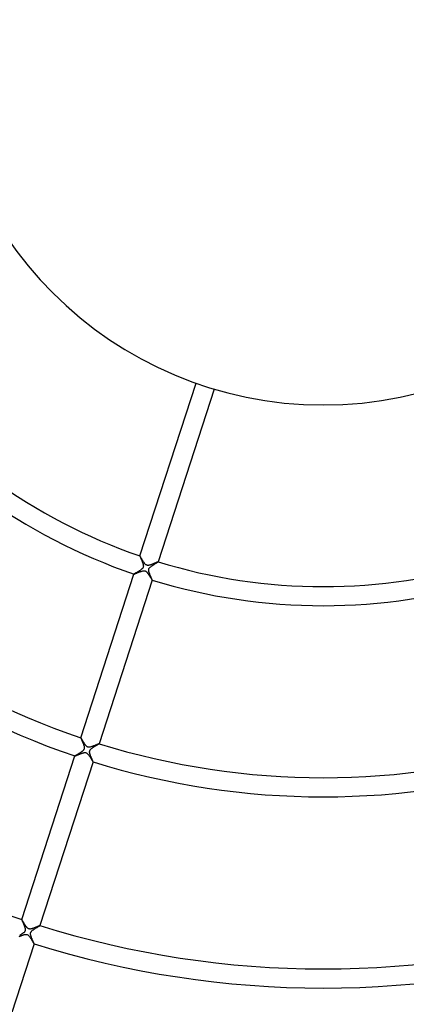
# Model space of a CAD drawing. Header units: millimetres. Extents: x -660 to 660, y -630 to 630.
# Tile 70 of 125: x -64 to 17, y -205 to 1. Entities that reach past the tile are written whole.
import ezdxf

# ---------------------------------------------------------------- set-up
doc = ezdxf.new("R2010")
doc.units = ezdxf.units.MM
doc.layers.add('HIDDEN', color=7, linetype='Continuous')
doc.layers.add('THICK', color=7, linetype='Continuous')

msp = doc.modelspace()

# ---------------------------------------------------------------- linework, layer by layer
at = {"layer": 'HIDDEN'}
for p, q in [((-38.36, -111.59), (-38.36, -111.59)), ((-38.36, -111.59), (-38.36, -111.59)), ((-38.36, -111.59), (-38.36, -111.59)), ((-38.36, -111.59), (-38.36, -111.59)), ((-38.36, -111.59), (-38.36, -111.59)), ((-38.36, -111.59), (-38.36, -111.59)), ((-38.35, -111.6), (-38.36, -111.59)), ((-38.33, -111.62), (-38.35, -111.6)), ((-38.31, -111.65), (-38.33, -111.62)), ((-38.29, -111.69), (-38.31, -111.65)), ((-38.26, -111.74), (-38.29, -111.69)), ((-38.22, -111.8), (-38.26, -111.74)), ((-38.18, -111.86), (-38.22, -111.8)), ((-38.14, -111.94), (-38.18, -111.86)), ((-38.09, -112.02), (-38.14, -111.94)), ((-38.04, -112.11), (-38.09, -112.02)), ((-37.99, -112.2), (-38.04, -112.11)), ((-37.93, -112.29), (-37.99, -112.2)), ((-37.87, -112.39), (-37.93, -112.29)), ((-37.81, -112.49), (-37.87, -112.39)), ((-37.75, -112.59), (-37.81, -112.49)), ((-37.69, -112.69), (-37.75, -112.59)), ((-37.62, -112.79), (-37.69, -112.69)), ((-37.56, -112.89), (-37.62, -112.79)), ((-37.5, -112.98), (-37.56, -112.89)), ((-37.43, -113.07), (-37.5, -112.98)), ((-37.37, -113.16), (-37.43, -113.07)), ((-37.3, -113.23), (-37.37, -113.16)), ((-37.23, -113.31), (-37.3, -113.23)), ((-37.16, -113.37), (-37.23, -113.31)), ((-35.66, -113.29), (-35.73, -113.32)), ((-35.58, -113.26), (-35.66, -113.29)), ((-35.51, -113.23), (-35.58, -113.26)), ((-35.44, -113.19), (-35.51, -113.23)), ((-35.36, -113.16), (-35.44, -113.19)), ((-35.29, -113.13), (-35.36, -113.16)), ((-35.23, -113.1), (-35.29, -113.13)), ((-35.16, -113.07), (-35.23, -113.1)), ((-35.1, -113.05), (-35.16, -113.07)), ((-35.03, -113.02), (-35.1, -113.05)), ((-34.97, -112.99), (-35.03, -113.02)), ((-34.92, -112.97), (-34.97, -112.99)), ((-34.86, -112.95), (-34.92, -112.97)), ((-34.81, -112.92), (-34.86, -112.95)), ((-34.77, -112.9), (-34.81, -112.92)), ((-34.73, -112.89), (-34.77, -112.9)), ((-34.69, -112.87), (-34.73, -112.89)), ((-34.65, -112.86), (-34.69, -112.87)), ((-34.62, -112.84), (-34.65, -112.86)), ((-34.6, -112.84), (-34.62, -112.84)), ((-34.58, -112.83), (-34.6, -112.84)), ((-34.57, -112.83), (-34.58, -112.83)), ((-34.56, -112.83), (-34.57, -112.83)), ((-34.56, -112.83), (-34.56, -112.83)), ((-34.56, -112.83), (-34.56, -112.83)), ((-34.56, -112.83), (-34.56, -112.83)), ((-34.56, -112.83), (-34.56, -112.83)), ((-34.56, -112.83), (-34.56, -112.83)), ((-34.56, -112.83), (-34.56, -112.83)), ((-39.51, -115.37), (-39.45, -115.35)), ((-39.45, -115.35), (-39.39, -115.32)), ((-39.39, -115.32), (-39.31, -115.29)), ((-39.31, -115.29), (-39.22, -115.26)), ((-39.22, -115.26), (-39.13, -115.22)), ((-39.13, -115.22), (-39.03, -115.17)), ((-39.03, -115.17), (-38.92, -115.13)), ((-38.92, -115.13), (-38.81, -115.08)), ((-38.81, -115.08), (-38.7, -115.04)), ((-38.7, -115.04), (-38.58, -114.99)), ((-38.58, -114.99), (-38.46, -114.94)), ((-38.46, -114.94), (-38.33, -114.89)), ((-38.33, -114.89), (-38.21, -114.85)), ((-38.21, -114.85), (-38.09, -114.81)), ((-38.09, -114.81), (-37.98, -114.77)), ((-37.98, -114.77), (-37.87, -114.74)), ((-37.87, -114.74), (-37.76, -114.72)), ((-37.76, -114.72), (-37.66, -114.7)), ((-37.66, -114.7), (-37.56, -114.69)), ((-37.56, -114.69), (-37.47, -114.69)), ((-37.47, -114.69), (-37.37, -114.7)), ((-37.37, -114.7), (-37.29, -114.72)), ((-37.29, -114.72), (-37.21, -114.75)), ((-37.21, -114.75), (-37.13, -114.79)), ((-37.1, -113.42), (-37.16, -113.37)), ((-37.13, -114.79), (-37.07, -114.83)), ((-37.05, -113.46), (-37.1, -113.42)), ((-37.07, -114.83), (-37, -114.88)), ((-37, -113.48), (-37.05, -113.46)), ((-36.95, -113.51), (-37, -113.48)), ((-37, -114.88), (-36.94, -114.93)), ((-36.9, -113.53), (-36.95, -113.51)), ((-36.94, -114.93), (-36.89, -114.99)), ((-36.84, -113.55), (-36.9, -113.53)), ((-36.89, -114.99), (-36.84, -115.05)), ((-36.79, -113.56), (-36.84, -113.55)), ((-36.84, -115.05), (-36.79, -115.11)), ((-36.73, -113.56), (-36.79, -113.56)), ((-36.79, -115.11), (-36.74, -115.17)), ((-36.74, -115.17), (-36.69, -115.24)), ((-36.67, -113.57), (-36.73, -113.56)), ((-36.69, -115.24), (-36.64, -115.3)), ((-36.6, -113.56), (-36.67, -113.57)), ((-36.64, -115.3), (-36.59, -115.37)), ((-36.54, -113.56), (-36.6, -113.56)), ((-36.59, -115.37), (-36.55, -115.44)), ((-36.48, -113.55), (-36.54, -113.56)), ((-36.42, -113.54), (-36.48, -113.55)), ((-36.35, -113.52), (-36.42, -113.54)), ((-36.29, -113.51), (-36.35, -113.52)), ((-36.22, -113.49), (-36.29, -113.51)), ((-36.15, -113.47), (-36.22, -113.49)), ((-36.09, -113.45), (-36.15, -113.47)), ((-36.02, -113.42), (-36.09, -113.45)), ((-35.95, -113.4), (-36.02, -113.42)), ((-35.87, -113.37), (-35.95, -113.4)), ((-35.8, -113.34), (-35.87, -113.37)), ((-35.73, -113.32), (-35.8, -113.34)), ((-39.6, -115.39), (-39.6, -115.39)), ((-39.6, -115.39), (-39.6, -115.39)), ((-39.6, -115.39), (-39.6, -115.39)), ((-39.6, -115.39), (-39.6, -115.4)), ((-39.6, -115.4), (-39.6, -115.4)), ((-39.6, -115.4), (-39.59, -115.4)), ((-39.59, -115.4), (-39.58, -115.39)), ((-39.58, -115.39), (-39.55, -115.39)), ((-39.55, -115.39), (-39.51, -115.37)), ((-36.55, -115.44), (-36.5, -115.51)), ((-36.5, -115.51), (-36.45, -115.59)), ((-36.45, -115.59), (-36.4, -115.66)), ((-36.4, -115.66), (-36.36, -115.73)), ((-36.36, -115.73), (-36.31, -115.81)), ((-36.31, -115.81), (-36.27, -115.88)), ((-36.27, -115.88), (-36.23, -115.95)), ((-36.23, -115.95), (-36.19, -116.01)), ((-36.19, -116.01), (-36.15, -116.08)), ((-36.15, -116.08), (-36.11, -116.14)), ((-36.11, -116.14), (-36.07, -116.2)), ((-36.07, -116.2), (-36.04, -116.26)), ((-36.04, -116.26), (-36, -116.31)), ((-36, -116.31), (-35.97, -116.37)), ((-35.97, -116.37), (-35.94, -116.41)), ((-35.94, -116.41), (-35.92, -116.45)), ((-35.92, -116.45), (-35.89, -116.49)), ((-35.89, -116.49), (-35.87, -116.53)), ((-35.87, -116.53), (-35.85, -116.56)), ((-35.85, -116.56), (-35.84, -116.58)), ((-35.84, -116.58), (-35.82, -116.6)), ((-35.82, -116.6), (-35.81, -116.62)), ((-35.81, -116.62), (-35.8, -116.63)), ((-35.8, -116.63), (-35.8, -116.63)), ((-35.8, -116.63), (-35.79, -116.63)), ((-35.79, -116.63), (-35.79, -116.63)), ((-35.79, -116.63), (-35.79, -116.63)), ((-35.79, -116.63), (-35.79, -116.63)), ((-35.79, -116.63), (-35.79, -116.63)), ((-35.79, -116.63), (-35.79, -116.63)), ((-50.72, -149.64), (-50.72, -149.64)), ((-50.72, -149.64), (-50.72, -149.64)), ((-50.72, -149.64), (-50.72, -149.64)), ((-50.72, -149.64), (-50.72, -149.64)), ((-50.72, -149.64), (-50.72, -149.64)), ((-50.72, -149.64), (-50.72, -149.64)), ((-50.71, -149.64), (-50.72, -149.64)), ((-50.7, -149.66), (-50.71, -149.64)), ((-50.69, -149.68), (-50.7, -149.66)), ((-50.67, -149.7), (-50.69, -149.68)), ((-50.65, -149.74), (-50.67, -149.7)), ((-50.62, -149.78), (-50.65, -149.74)), ((-50.6, -149.82), (-50.62, -149.78)), ((-50.57, -149.87), (-50.6, -149.82)), ((-50.53, -149.93), (-50.57, -149.87)), ((-50.5, -149.99), (-50.53, -149.93)), ((-50.46, -150.06), (-50.5, -149.99)), ((-50.41, -150.13), (-50.46, -150.06)), ((-50.37, -150.21), (-50.41, -150.13)), ((-50.32, -150.29), (-50.37, -150.21)), ((-50.27, -150.38), (-50.32, -150.29)), ((-50.22, -150.46), (-50.27, -150.38)), ((-50.17, -150.55), (-50.22, -150.46)), ((-50.11, -150.63), (-50.17, -150.55)), ((-50.06, -150.72), (-50.11, -150.63)), ((-50.01, -150.8), (-50.06, -150.72)), ((-49.95, -150.88), (-50.01, -150.8)), ((-49.9, -150.96), (-49.95, -150.88)), ((-49.85, -151.04), (-49.9, -150.96)), ((-49.79, -151.11), (-49.85, -151.04)), ((-49.74, -151.18), (-49.79, -151.11)), ((-49.68, -151.25), (-49.74, -151.18)), ((-49.63, -151.31), (-49.68, -151.25)), ((-49.57, -151.37), (-49.63, -151.31)), ((-49.51, -151.42), (-49.57, -151.37)), ((-49.45, -151.47), (-49.51, -151.42)), ((-49.38, -151.52), (-49.45, -151.47)), ((-49.31, -151.55), (-49.38, -151.52)), ((-49.23, -151.58), (-49.31, -151.55)), ((-49.16, -151.6), (-49.23, -151.58)), ((-49.08, -151.61), (-49.16, -151.6)), ((-48.99, -151.61), (-49.08, -151.61)), ((-48.88, -151.6), (-48.99, -151.61)), ((-48.77, -151.58), (-48.88, -151.6)), ((-48.66, -151.55), (-48.77, -151.58)), ((-48.55, -151.52), (-48.66, -151.55)), ((-48.43, -151.48), (-48.55, -151.52)), ((-48.31, -151.44), (-48.43, -151.48)), ((-48.19, -151.4), (-48.31, -151.44)), ((-48.06, -151.35), (-48.19, -151.4)), ((-47.94, -151.3), (-48.06, -151.35)), ((-47.82, -151.25), (-47.94, -151.3)), ((-47.7, -151.2), (-47.82, -151.25)), ((-47.58, -151.15), (-47.7, -151.2)), ((-47.48, -151.1), (-47.58, -151.15)), ((-47.38, -151.06), (-47.48, -151.1)), ((-47.28, -151.01), (-47.38, -151.06)), ((-47.2, -150.98), (-47.28, -151.01)), ((-47.12, -150.95), (-47.2, -150.98)), ((-47.06, -150.92), (-47.12, -150.95)), ((-47, -150.9), (-47.06, -150.92)), ((-46.96, -150.88), (-47, -150.9)), ((-46.94, -150.87), (-46.96, -150.88)), ((-46.92, -150.87), (-46.94, -150.87)), ((-46.92, -150.88), (-46.92, -150.87)), ((-46.92, -150.87), (-46.92, -150.87)), ((-46.92, -150.87), (-46.92, -150.87)), ((-46.92, -150.87), (-46.92, -150.87)), ((-46.92, -150.87), (-46.92, -150.87)), ((-46.92, -150.87), (-46.92, -150.87)), ((-51.96, -153.44), (-51.96, -153.44)), ((-51.96, -153.44), (-51.96, -153.44)), ((-51.96, -153.44), (-51.96, -153.44)), ((-51.96, -153.44), (-51.96, -153.44)), ((-51.96, -153.44), (-51.96, -153.44)), ((-51.96, -153.44), (-51.96, -153.44)), ((-51.96, -153.44), (-51.95, -153.44)), ((-51.95, -153.44), (-51.93, -153.44)), ((-51.93, -153.44), (-51.91, -153.43)), ((-51.91, -153.43), (-51.87, -153.42)), ((-51.87, -153.42), (-51.83, -153.4)), ((-51.83, -153.4), (-51.79, -153.39)), ((-51.79, -153.39), (-51.74, -153.36)), ((-51.74, -153.36), (-51.68, -153.34)), ((-51.68, -153.34), (-51.61, -153.31)), ((-51.61, -153.31), (-51.55, -153.28)), ((-51.55, -153.28), (-51.47, -153.25)), ((-51.47, -153.25), (-51.4, -153.22)), ((-51.4, -153.22), (-51.31, -153.19)), ((-51.31, -153.19), (-51.23, -153.15)), ((-51.23, -153.15), (-51.14, -153.11)), ((-51.14, -153.11), (-51.05, -153.08)), ((-51.05, -153.08), (-50.96, -153.04)), ((-50.96, -153.04), (-50.86, -153)), ((-50.86, -153), (-50.77, -152.96)), ((-50.77, -152.96), (-50.67, -152.93)), ((-50.67, -152.93), (-50.57, -152.89)), ((-50.57, -152.89), (-50.48, -152.86)), ((-50.48, -152.86), (-50.38, -152.83)), ((-50.38, -152.83), (-50.29, -152.8)), ((-50.29, -152.8), (-50.2, -152.78)), ((-50.2, -152.78), (-50.11, -152.76)), ((-50.11, -152.76), (-50.02, -152.74)), ((-50.02, -152.74), (-49.92, -152.73)), ((-49.92, -152.73), (-49.83, -152.73)), ((-49.83, -152.73), (-49.73, -152.74)), ((-49.73, -152.74), (-49.64, -152.76)), ((-49.64, -152.76), (-49.54, -152.8)), ((-49.54, -152.8), (-49.46, -152.85)), ((-49.46, -152.85), (-49.38, -152.91)), ((-49.38, -152.91), (-49.3, -152.98)), ((-49.3, -152.98), (-49.23, -153.05)), ((-49.23, -153.05), (-49.17, -153.13)), ((-49.17, -153.13), (-49.1, -153.21)), ((-49.1, -153.21), (-49.04, -153.3)), ((-49.04, -153.3), (-48.97, -153.39)), ((-48.97, -153.39), (-48.91, -153.49)), ((-48.91, -153.49), (-48.84, -153.58)), ((-48.84, -153.58), (-48.78, -153.68)), ((-48.78, -153.68), (-48.72, -153.78)), ((-48.72, -153.78), (-48.66, -153.88)), ((-48.66, -153.88), (-48.6, -153.98)), ((-48.6, -153.98), (-48.54, -154.07)), ((-48.54, -154.07), (-48.49, -154.16)), ((-48.49, -154.16), (-48.43, -154.24)), ((-48.43, -154.24), (-48.39, -154.33)), ((-48.39, -154.33), (-48.34, -154.4)), ((-48.34, -154.4), (-48.3, -154.47)), ((-48.3, -154.47), (-48.26, -154.53)), ((-48.26, -154.53), (-48.23, -154.58)), ((-48.23, -154.58), (-48.2, -154.62)), ((-48.2, -154.62), (-48.18, -154.65)), ((-48.18, -154.65), (-48.17, -154.67)), ((-48.17, -154.67), (-48.16, -154.68)), ((-48.16, -154.68), (-48.16, -154.68)), ((-48.16, -154.68), (-48.16, -154.68)), ((-48.16, -154.68), (-48.16, -154.68)), ((-48.16, -154.68), (-48.15, -154.68)), ((-48.15, -154.68), (-48.15, -154.68)), ((-48.15, -154.68), (-48.15, -154.68)), ((-63.08, -187.68), (-63.09, -187.68)), ((-63.08, -187.68), (-63.08, -187.68)), ((-63.08, -187.68), (-63.08, -187.68)), ((-63.08, -187.68), (-63.08, -187.68)), ((-63.08, -187.68), (-63.08, -187.68)), ((-63.08, -187.68), (-63.08, -187.68)), ((-63.08, -187.69), (-63.08, -187.68)), ((-63.07, -187.7), (-63.08, -187.69)), ((-63.05, -187.72), (-63.07, -187.7)), ((-63.04, -187.74), (-63.05, -187.72)), ((-63.02, -187.77), (-63.04, -187.74)), ((-62.99, -187.81), (-63.02, -187.77)), ((-62.97, -187.85), (-62.99, -187.81)), ((-62.94, -187.89), (-62.97, -187.85)), ((-62.91, -187.94), (-62.94, -187.89)), ((-62.88, -188), (-62.91, -187.94)), ((-62.85, -188.05), (-62.88, -188)), ((-62.81, -188.11), (-62.85, -188.05)), ((-62.77, -188.18), (-62.81, -188.11)), ((-62.74, -188.24), (-62.77, -188.18)), ((-62.7, -188.31), (-62.74, -188.24)), ((-62.65, -188.38), (-62.7, -188.31)), ((-62.61, -188.46), (-62.65, -188.38)), ((-62.56, -188.53), (-62.61, -188.46)), ((-62.52, -188.6), (-62.56, -188.53)), ((-62.47, -188.68), (-62.52, -188.6)), ((-62.43, -188.75), (-62.47, -188.68)), ((-62.38, -188.83), (-62.43, -188.75)), ((-62.33, -188.9), (-62.38, -188.83)), ((-62.29, -188.97), (-62.33, -188.9)), ((-62.24, -189.04), (-62.29, -188.97)), ((-62.19, -189.1), (-62.24, -189.04)), ((-62.15, -189.16), (-62.19, -189.1)), ((-62.1, -189.22), (-62.15, -189.16)), ((-62.05, -189.28), (-62.1, -189.22)), ((-62, -189.34), (-62.05, -189.28)), ((-61.95, -189.4), (-62, -189.34)), ((-61.89, -189.45), (-61.95, -189.4)), ((-61.83, -189.5), (-61.89, -189.45)), ((-61.77, -189.54), (-61.83, -189.5)), ((-60.76, -189.52), (-60.88, -189.56)), ((-60.64, -189.48), (-60.76, -189.52)), ((-60.52, -189.43), (-60.64, -189.48)), ((-60.4, -189.38), (-60.52, -189.43)), ((-60.28, -189.33), (-60.4, -189.38)), ((-60.16, -189.28), (-60.28, -189.33)), ((-60.04, -189.23), (-60.16, -189.28)), ((-59.93, -189.18), (-60.04, -189.23)), ((-59.82, -189.14), (-59.93, -189.18)), ((-59.73, -189.09), (-59.82, -189.14)), ((-59.63, -189.05), (-59.73, -189.09)), ((-59.55, -189.02), (-59.63, -189.05)), ((-59.48, -188.99), (-59.55, -189.02)), ((-59.42, -188.96), (-59.48, -188.99)), ((-59.36, -188.94), (-59.42, -188.96)), ((-59.32, -188.93), (-59.36, -188.94)), ((-59.3, -188.92), (-59.32, -188.93)), ((-59.28, -188.92), (-59.3, -188.92)), ((-59.28, -188.92), (-59.28, -188.92)), ((-59.28, -188.92), (-59.28, -188.92)), ((-59.28, -188.92), (-59.28, -188.92)), ((-59.28, -188.92), (-59.28, -188.92)), ((-59.28, -188.92), (-59.28, -188.92)), ((-59.28, -188.92), (-59.28, -188.92)), ((-63.61, -191.2), (-63.52, -191.16)), ((-63.52, -191.16), (-63.43, -191.13)), ((-63.43, -191.13), (-63.34, -191.09)), ((-63.34, -191.09), (-63.24, -191.05)), ((-63.24, -191.05), (-63.15, -191.01)), ((-63.15, -191.01), (-63.05, -190.98)), ((-63.05, -190.98), (-62.96, -190.94)), ((-62.96, -190.94), (-62.86, -190.91)), ((-62.86, -190.91), (-62.77, -190.88)), ((-62.77, -190.88), (-62.68, -190.85)), ((-62.68, -190.85), (-62.59, -190.83)), ((-62.59, -190.83), (-62.5, -190.8)), ((-62.5, -190.8), (-62.4, -190.79)), ((-62.4, -190.79), (-62.31, -190.77)), ((-62.31, -190.77), (-62.21, -190.77)), ((-62.21, -190.77), (-62.12, -190.78)), ((-62.12, -190.78), (-62.02, -190.8)), ((-62.02, -190.8), (-61.93, -190.83)), ((-61.93, -190.83), (-61.83, -190.88)), ((-61.83, -190.88), (-61.75, -190.94)), ((-61.7, -189.58), (-61.77, -189.54)), ((-61.75, -190.94), (-61.67, -191.01)), ((-61.63, -189.61), (-61.7, -189.58)), ((-61.67, -191.01), (-61.6, -191.09)), ((-61.56, -189.63), (-61.63, -189.61)), ((-61.6, -191.09), (-61.53, -191.17)), ((-61.49, -189.64), (-61.56, -189.63)), ((-61.53, -191.17), (-61.47, -191.25)), ((-61.41, -189.65), (-61.49, -189.64)), ((-61.47, -191.25), (-61.4, -191.34)), ((-61.32, -189.65), (-61.41, -189.65)), ((-61.4, -191.34), (-61.33, -191.43)), ((-61.33, -191.43), (-61.27, -191.53)), ((-61.22, -189.64), (-61.32, -189.65)), ((-61.27, -191.53), (-61.2, -191.63)), ((-61.11, -189.62), (-61.22, -189.64)), ((-60.99, -189.59), (-61.11, -189.62)), ((-60.88, -189.56), (-60.99, -189.59)), ((-61.2, -191.63), (-61.13, -191.73)), ((-61.13, -191.73), (-61.07, -191.84)), ((-61.07, -191.84), (-61.01, -191.93)), ((-61.01, -191.93), (-60.95, -192.03)), ((-60.95, -192.03), (-60.89, -192.12)), ((-60.89, -192.12), (-60.84, -192.21)), ((-60.84, -192.21), (-60.79, -192.3)), ((-60.79, -192.3), (-60.74, -192.38)), ((-60.74, -192.38), (-60.7, -192.45)), ((-60.7, -192.45), (-60.66, -192.52)), ((-60.66, -192.52), (-60.62, -192.57)), ((-60.62, -192.57), (-60.59, -192.62)), ((-60.59, -192.62), (-60.56, -192.66)), ((-60.56, -192.66), (-60.54, -192.69)), ((-60.54, -192.69), (-60.53, -192.71)), ((-60.53, -192.71), (-60.52, -192.72)), ((-60.52, -192.72), (-60.52, -192.72)), ((-60.52, -192.72), (-60.52, -192.72)), ((-60.52, -192.72), (-60.52, -192.72)), ((-60.52, -192.72), (-60.52, -192.72)), ((-60.52, -192.72), (-60.52, -192.72)), ((-60.52, -192.72), (-60.52, -192.72))]:
    msp.add_line(p, q, dxfattribs=at)
at = {"layer": 'THICK'}
for p, q in [((-38.36, -111.59), (-26.62, -75.44)), ((-22.81, -76.68), (-34.56, -112.83)), ((-38.36, -111.59), (-38.36, -111.6)), ((-38.36, -111.6), (-38.36, -111.62)), ((-38.36, -111.62), (-38.35, -111.66)), ((-38.35, -111.66), (-38.33, -111.69)), ((-38.33, -111.69), (-38.31, -111.74)), ((-38.31, -111.74), (-38.29, -111.8)), ((-38.29, -111.8), (-38.26, -111.86)), ((-38.26, -111.86), (-38.24, -111.93)), ((-38.24, -111.93), (-38.21, -112)), ((-38.21, -112), (-38.17, -112.08)), ((-38.17, -112.08), (-38.14, -112.16)), ((-38.14, -112.16), (-38.1, -112.24)), ((-38.1, -112.24), (-38.06, -112.33)), ((-38.06, -112.33), (-38.03, -112.43)), ((-38.03, -112.43), (-37.99, -112.52)), ((-37.99, -112.52), (-37.95, -112.61)), ((-37.95, -112.61), (-37.91, -112.71)), ((-37.91, -112.71), (-37.87, -112.8)), ((-37.87, -112.8), (-37.84, -112.9)), ((-37.84, -112.9), (-37.81, -112.99)), ((-37.81, -112.99), (-37.77, -113.08)), ((-37.77, -113.08), (-37.75, -113.17)), ((-37.75, -113.17), (-37.72, -113.25)), ((-37.72, -113.25), (-37.7, -113.33)), ((-35.41, -113.36), (-35.31, -113.3)), ((-35.31, -113.3), (-35.21, -113.24)), ((-35.21, -113.24), (-35.11, -113.18)), ((-35.11, -113.18), (-35.02, -113.12)), ((-35.02, -113.12), (-34.93, -113.07)), ((-34.93, -113.07), (-34.85, -113.02)), ((-34.85, -113.02), (-34.78, -112.98)), ((-34.78, -112.98), (-34.72, -112.94)), ((-34.72, -112.94), (-34.66, -112.91)), ((-34.66, -112.91), (-34.62, -112.88)), ((-34.62, -112.88), (-34.59, -112.85)), ((-34.59, -112.85), (-34.57, -112.84)), ((-34.57, -112.84), (-34.56, -112.83)), ((-39.55, -115.36), (-39.58, -115.37)), ((-39.52, -115.34), (-39.55, -115.36)), ((-39.48, -115.31), (-39.52, -115.34)), ((-39.44, -115.28), (-39.48, -115.31)), ((-39.38, -115.25), (-39.44, -115.28)), ((-39.33, -115.22), (-39.38, -115.25)), ((-39.26, -115.18), (-39.33, -115.22)), ((-39.19, -115.14), (-39.26, -115.18)), ((-39.12, -115.09), (-39.19, -115.14)), ((-39.04, -115.05), (-39.12, -115.09)), ((-38.95, -115), (-39.04, -115.05)), ((-38.87, -114.95), (-38.95, -115)), ((-38.78, -114.89), (-38.87, -114.95)), ((-38.69, -114.84), (-38.78, -114.89)), ((-38.6, -114.78), (-38.69, -114.84)), ((-38.51, -114.73), (-38.6, -114.78)), ((-38.42, -114.67), (-38.51, -114.73)), ((-38.33, -114.61), (-38.42, -114.67)), ((-38.25, -114.56), (-38.33, -114.61)), ((-38.17, -114.5), (-38.25, -114.56)), ((-38.1, -114.44), (-38.17, -114.5)), ((-38.02, -114.38), (-38.1, -114.44)), ((-37.95, -114.32), (-38.02, -114.38)), ((-37.89, -114.26), (-37.95, -114.32)), ((-37.82, -114.19), (-37.89, -114.26)), ((-37.77, -114.12), (-37.82, -114.19)), ((-37.73, -114.05), (-37.77, -114.12)), ((-37.7, -113.99), (-37.73, -114.05)), ((-37.7, -113.33), (-37.68, -113.42)), ((-37.67, -113.92), (-37.7, -113.99)), ((-37.68, -113.42), (-37.66, -113.51)), ((-37.65, -113.84), (-37.67, -113.92)), ((-37.66, -113.51), (-37.65, -113.59)), ((-37.65, -113.59), (-37.64, -113.68)), ((-37.64, -113.76), (-37.65, -113.84)), ((-37.64, -113.68), (-37.64, -113.76)), ((-36.52, -114.51), (-36.51, -114.44)), ((-36.52, -114.58), (-36.52, -114.51)), ((-36.52, -114.65), (-36.52, -114.58)), ((-36.51, -114.71), (-36.52, -114.65)), ((-36.51, -114.44), (-36.5, -114.37)), ((-36.5, -114.78), (-36.51, -114.71)), ((-36.5, -114.37), (-36.48, -114.31)), ((-36.48, -114.85), (-36.5, -114.78)), ((-36.48, -114.31), (-36.46, -114.25)), ((-36.47, -114.91), (-36.48, -114.85)), ((-36.45, -114.99), (-36.47, -114.91)), ((-36.46, -114.25), (-36.43, -114.18)), ((-36.42, -115.06), (-36.45, -114.99)), ((-36.43, -114.18), (-36.39, -114.12)), ((-36.4, -115.13), (-36.42, -115.06)), ((-36.37, -115.21), (-36.4, -115.13)), ((-36.39, -114.12), (-36.33, -114.05)), ((-36.35, -115.28), (-36.37, -115.21)), ((-36.32, -115.36), (-36.35, -115.28)), ((-36.33, -114.05), (-36.27, -113.98)), ((-36.29, -115.44), (-36.32, -115.36)), ((-36.27, -113.98), (-36.19, -113.91)), ((-36.19, -113.91), (-36.11, -113.84)), ((-36.11, -113.84), (-36.02, -113.77)), ((-36.02, -113.77), (-35.92, -113.7)), ((-35.92, -113.7), (-35.82, -113.63)), ((-35.82, -113.63), (-35.72, -113.56)), ((-35.72, -113.56), (-35.62, -113.49)), ((-35.62, -113.49), (-35.52, -113.43)), ((-35.52, -113.43), (-35.41, -113.36)), ((-50.72, -149.64), (-39.6, -115.39)), ((-35.79, -116.63), (-46.92, -150.88)), ((-39.59, -115.39), (-39.6, -115.39)), ((-39.58, -115.37), (-39.59, -115.39)), ((-36.26, -115.51), (-36.29, -115.44)), ((-36.23, -115.59), (-36.26, -115.51)), ((-36.19, -115.67), (-36.23, -115.59)), ((-36.16, -115.74), (-36.19, -115.67)), ((-36.13, -115.82), (-36.16, -115.74)), ((-36.1, -115.89), (-36.13, -115.82)), ((-36.07, -115.96), (-36.1, -115.89)), ((-36.04, -116.03), (-36.07, -115.96)), ((-36.01, -116.1), (-36.04, -116.03)), ((-35.98, -116.17), (-36.01, -116.1)), ((-35.95, -116.23), (-35.98, -116.17)), ((-35.93, -116.29), (-35.95, -116.23)), ((-35.9, -116.34), (-35.93, -116.29)), ((-35.88, -116.4), (-35.9, -116.34)), ((-35.86, -116.44), (-35.88, -116.4)), ((-35.84, -116.49), (-35.86, -116.44)), ((-35.83, -116.52), (-35.84, -116.49)), ((-35.81, -116.56), (-35.83, -116.52)), ((-35.8, -116.58), (-35.81, -116.56)), ((-35.8, -116.61), (-35.8, -116.58)), ((-35.79, -116.62), (-35.8, -116.61)), ((-35.79, -116.63), (-35.79, -116.62)), ((-50.72, -149.64), (-50.72, -149.65)), ((-50.72, -149.65), (-50.72, -149.67)), ((-50.72, -149.67), (-50.71, -149.69)), ((-50.71, -149.69), (-50.7, -149.73)), ((-50.7, -149.73), (-50.68, -149.77)), ((-50.68, -149.77), (-50.66, -149.81)), ((-50.66, -149.81), (-50.64, -149.87)), ((-50.64, -149.87), (-50.62, -149.93)), ((-50.62, -149.93), (-50.59, -149.99)), ((-50.59, -149.99), (-50.56, -150.06)), ((-50.56, -150.06), (-50.53, -150.14)), ((-50.53, -150.14), (-50.49, -150.22)), ((-50.49, -150.22), (-50.46, -150.3)), ((-50.46, -150.3), (-50.42, -150.39)), ((-50.42, -150.39), (-50.38, -150.48)), ((-50.39, -152.43), (-50.45, -152.48)), ((-50.32, -152.37), (-50.39, -152.43)), ((-50.38, -150.48), (-50.35, -150.57)), ((-50.35, -150.57), (-50.31, -150.66)), ((-50.26, -152.32), (-50.32, -152.37)), ((-50.31, -150.66), (-50.27, -150.75)), ((-50.27, -150.75), (-50.24, -150.84)), ((-50.2, -152.25), (-50.26, -152.32)), ((-50.24, -150.84), (-50.2, -150.93)), ((-50.2, -150.93), (-50.17, -151.02)), ((-50.15, -152.19), (-50.2, -152.25)), ((-50.17, -151.02), (-50.14, -151.11)), ((-50.11, -152.12), (-50.15, -152.19)), ((-50.14, -151.11), (-50.11, -151.2)), ((-50.11, -151.2), (-50.08, -151.28)), ((-50.07, -152.06), (-50.11, -152.12)), ((-50.08, -151.28), (-50.06, -151.37)), ((-50.04, -151.99), (-50.07, -152.06)), ((-50.06, -151.37), (-50.04, -151.45)), ((-50.04, -151.45), (-50.02, -151.54)), ((-50.02, -151.93), (-50.04, -151.99)), ((-50.02, -151.54), (-50.01, -151.62)), ((-50.01, -151.86), (-50.02, -151.93)), ((-50.01, -151.62), (-50, -151.7)), ((-50, -151.78), (-50.01, -151.86)), ((-50, -151.7), (-50, -151.78)), ((-48.88, -152.49), (-48.87, -152.44)), ((-48.87, -152.44), (-48.86, -152.39)), ((-48.86, -152.39), (-48.84, -152.34)), ((-48.84, -152.34), (-48.82, -152.29)), ((-48.82, -152.29), (-48.8, -152.24)), ((-48.8, -152.24), (-48.77, -152.19)), ((-48.77, -152.19), (-48.73, -152.14)), ((-48.73, -152.14), (-48.68, -152.08)), ((-48.68, -152.08), (-48.61, -152.01)), ((-48.61, -152.01), (-48.54, -151.94)), ((-48.54, -151.94), (-48.46, -151.87)), ((-48.46, -151.87), (-48.37, -151.81)), ((-48.37, -151.81), (-48.28, -151.74)), ((-48.28, -151.74), (-48.19, -151.67)), ((-48.19, -151.67), (-48.09, -151.61)), ((-48.09, -151.61), (-47.99, -151.54)), ((-47.99, -151.54), (-47.88, -151.48)), ((-47.88, -151.48), (-47.78, -151.41)), ((-47.78, -151.41), (-47.68, -151.35)), ((-47.68, -151.35), (-47.58, -151.29)), ((-47.58, -151.29), (-47.49, -151.23)), ((-47.49, -151.23), (-47.39, -151.18)), ((-47.39, -151.18), (-47.31, -151.12)), ((-47.31, -151.12), (-47.23, -151.08)), ((-47.23, -151.08), (-47.15, -151.03)), ((-47.15, -151.03), (-47.09, -150.99)), ((-47.09, -150.99), (-47.03, -150.96)), ((-47.03, -150.96), (-46.98, -150.93)), ((-46.98, -150.93), (-46.95, -150.9)), ((-46.95, -150.9), (-46.93, -150.89)), ((-46.93, -150.89), (-46.92, -150.88)), ((-63.09, -187.68), (-51.96, -153.44)), ((-51.95, -153.43), (-51.96, -153.44)), ((-51.94, -153.42), (-51.95, -153.43)), ((-51.92, -153.41), (-51.94, -153.42)), ((-51.89, -153.39), (-51.92, -153.41)), ((-51.85, -153.36), (-51.89, -153.39)), ((-51.81, -153.34), (-51.85, -153.36)), ((-51.76, -153.31), (-51.81, -153.34)), ((-51.71, -153.28), (-51.76, -153.31)), ((-51.65, -153.24), (-51.71, -153.28)), ((-51.59, -153.21), (-51.65, -153.24)), ((-51.52, -153.17), (-51.59, -153.21)), ((-51.45, -153.13), (-51.52, -153.17)), ((-51.38, -153.08), (-51.45, -153.13)), ((-51.3, -153.04), (-51.38, -153.08)), ((-51.23, -152.99), (-51.3, -153.04)), ((-51.15, -152.94), (-51.23, -152.99)), ((-51.06, -152.89), (-51.15, -152.94)), ((-50.98, -152.84), (-51.06, -152.89)), ((-50.9, -152.79), (-50.98, -152.84)), ((-50.82, -152.74), (-50.9, -152.79)), ((-50.74, -152.69), (-50.82, -152.74)), ((-50.66, -152.64), (-50.74, -152.69)), ((-50.59, -152.58), (-50.66, -152.64)), ((-50.52, -152.53), (-50.59, -152.58)), ((-50.45, -152.48), (-50.52, -152.53)), ((-48.88, -152.55), (-48.88, -152.49)), ((-48.88, -152.62), (-48.88, -152.55)), ((-48.88, -152.69), (-48.88, -152.62)), ((-48.86, -152.78), (-48.88, -152.69)), ((-48.85, -152.88), (-48.86, -152.78)), ((-48.82, -152.98), (-48.85, -152.88)), ((-48.79, -153.08), (-48.82, -152.98)), ((-48.76, -153.19), (-48.79, -153.08)), ((-48.72, -153.3), (-48.76, -153.19)), ((-48.68, -153.41), (-48.72, -153.3)), ((-48.63, -153.52), (-48.68, -153.41)), ((-48.59, -153.63), (-48.63, -153.52)), ((-48.54, -153.74), (-48.59, -153.63)), ((-48.5, -153.85), (-48.54, -153.74)), ((-48.45, -153.95), (-48.5, -153.85)), ((-48.41, -154.05), (-48.45, -153.95)), ((-48.37, -154.14), (-48.41, -154.05)), ((-48.33, -154.23), (-48.37, -154.14)), ((-48.3, -154.31), (-48.33, -154.23)), ((-48.26, -154.39), (-48.3, -154.31)), ((-48.24, -154.45), (-48.26, -154.39)), ((-48.21, -154.51), (-48.24, -154.45)), ((-48.19, -154.57), (-48.21, -154.51)), ((-48.15, -154.68), (-59.28, -188.92)), ((-48.17, -154.61), (-48.19, -154.57)), ((-48.16, -154.64), (-48.17, -154.61)), ((-48.15, -154.66), (-48.16, -154.64)), ((-48.15, -154.68), (-48.15, -154.66)), ((-63.09, -187.68), (-63.08, -187.7)), ((-63.08, -187.7), (-63.08, -187.72)), ((-63.08, -187.72), (-63.07, -187.75)), ((-63.07, -187.75), (-63.05, -187.8)), ((-63.05, -187.8), (-63.03, -187.85)), ((-63.03, -187.85), (-63, -187.91)), ((-63, -187.91), (-62.97, -187.98)), ((-62.97, -187.98), (-62.94, -188.06)), ((-62.94, -188.06), (-62.9, -188.15)), ((-62.9, -188.15), (-62.86, -188.24)), ((-62.86, -188.24), (-62.82, -188.33)), ((-62.82, -188.33), (-62.78, -188.43)), ((-62.78, -188.43), (-62.74, -188.54)), ((-62.74, -188.54), (-62.7, -188.64)), ((-62.7, -188.64), (-62.65, -188.75)), ((-62.65, -188.75), (-62.61, -188.86)), ((-62.61, -188.86), (-62.57, -188.96)), ((-62.57, -188.96), (-62.53, -189.07)), ((-62.53, -189.07), (-62.49, -189.18)), ((-62.49, -189.18), (-62.46, -189.28)), ((-62.46, -189.28), (-62.43, -189.39)), ((-62.43, -189.39), (-62.4, -189.49)), ((-62.4, -189.49), (-62.38, -189.58)), ((-60.28, -189.54), (-60.18, -189.48)), ((-60.18, -189.48), (-60.08, -189.42)), ((-60.08, -189.42), (-59.99, -189.36)), ((-59.99, -189.36), (-59.89, -189.3)), ((-59.89, -189.3), (-59.8, -189.25)), ((-59.8, -189.25), (-59.72, -189.2)), ((-59.72, -189.2), (-59.64, -189.15)), ((-59.64, -189.15), (-59.56, -189.11)), ((-59.56, -189.11), (-59.49, -189.06)), ((-59.49, -189.06), (-59.43, -189.03)), ((-59.43, -189.03), (-59.38, -188.99)), ((-59.38, -188.99), (-59.34, -188.97)), ((-59.34, -188.97), (-59.31, -188.95)), ((-59.31, -188.95), (-59.29, -188.93)), ((-59.29, -188.93), (-59.28, -188.92)), ((-63.44, -190.95), (-63.54, -191.01)), ((-63.34, -190.88), (-63.44, -190.95)), ((-63.24, -190.82), (-63.34, -190.88)), ((-63.13, -190.75), (-63.24, -190.82)), ((-63.04, -190.69), (-63.13, -190.75)), ((-62.94, -190.62), (-63.04, -190.69)), ((-62.85, -190.55), (-62.94, -190.62)), ((-62.76, -190.48), (-62.85, -190.55)), ((-62.68, -190.42), (-62.76, -190.48)), ((-62.61, -190.35), (-62.68, -190.42)), ((-62.55, -190.28), (-62.61, -190.35)), ((-62.51, -190.23), (-62.55, -190.28)), ((-62.47, -190.17), (-62.51, -190.23)), ((-62.44, -190.12), (-62.47, -190.17)), ((-62.42, -190.08), (-62.44, -190.12)), ((-62.4, -190.03), (-62.42, -190.08)), ((-62.39, -189.98), (-62.4, -190.03)), ((-62.37, -189.93), (-62.39, -189.98)), ((-62.38, -189.58), (-62.37, -189.67)), ((-62.37, -189.67), (-62.36, -189.75)), ((-62.36, -189.82), (-62.37, -189.88)), ((-62.37, -189.88), (-62.37, -189.93)), ((-62.36, -189.75), (-62.36, -189.82)), ((-61.24, -190.53), (-61.23, -190.48)), ((-61.24, -190.59), (-61.24, -190.53)), ((-61.24, -190.66), (-61.24, -190.59)), ((-61.24, -190.74), (-61.24, -190.66)), ((-61.23, -190.83), (-61.24, -190.74)), ((-61.23, -190.48), (-61.22, -190.42)), ((-61.2, -190.93), (-61.23, -190.83)), ((-61.22, -190.42), (-61.2, -190.37)), ((-61.2, -190.37), (-61.18, -190.32)), ((-61.18, -191.03), (-61.2, -190.93)), ((-61.18, -190.32), (-61.15, -190.27)), ((-61.15, -191.14), (-61.18, -191.03)), ((-61.15, -190.27), (-61.12, -190.22)), ((-61.11, -191.26), (-61.15, -191.14)), ((-61.12, -190.22), (-61.08, -190.17)), ((-61.07, -191.37), (-61.11, -191.26)), ((-61.08, -190.17), (-61.03, -190.11)), ((-61.02, -191.49), (-61.07, -191.37)), ((-61.03, -190.11), (-60.96, -190.04)), ((-60.98, -191.61), (-61.02, -191.49)), ((-60.96, -190.04), (-60.89, -189.98)), ((-60.89, -189.98), (-60.82, -189.91)), ((-60.82, -189.91), (-60.73, -189.85)), ((-60.73, -189.85), (-60.65, -189.79)), ((-60.65, -189.79), (-60.56, -189.72)), ((-60.56, -189.72), (-60.47, -189.66)), ((-60.47, -189.66), (-60.37, -189.6)), ((-60.37, -189.6), (-60.28, -189.54)), ((-60.52, -192.72), (-71.64, -226.96)), ((-60.93, -191.73), (-60.98, -191.61)), ((-60.88, -191.84), (-60.93, -191.73)), ((-60.84, -191.95), (-60.88, -191.84)), ((-60.79, -192.05), (-60.84, -191.95)), ((-60.75, -192.15), (-60.79, -192.05)), ((-60.71, -192.24), (-60.75, -192.15)), ((-60.67, -192.33), (-60.71, -192.24)), ((-60.63, -192.41), (-60.67, -192.33)), ((-60.6, -192.48), (-60.63, -192.41)), ((-60.58, -192.55), (-60.6, -192.48)), ((-60.55, -192.6), (-60.58, -192.55)), ((-60.54, -192.65), (-60.55, -192.6)), ((-60.52, -192.68), (-60.54, -192.65)), ((-60.52, -192.71), (-60.52, -192.68)), ((-60.52, -192.72), (-60.52, -192.71))]:
    msp.add_line(p, q, dxfattribs=at)
for radius, start, end in [(80, 0, 180), (80, 180, 0), (118, 216.97, 251.0301), (122, 216.9382, 251.0619), (158, 216.7244, 251.2756), (162, 216.7065, 251.2935), (118, 252.9699, 287.03), (122, 252.9381, 287.0618), (198, 216.578, 251.422), (158, 252.7244, 287.2756), (162, 252.7065, 287.2935), (198, 252.578, 287.4219), (202, 252.5666, 287.4334)]:
    msp.add_arc((0, 0), radius, start, end, dxfattribs=at)

doc.saveas('drawing.dxf')
